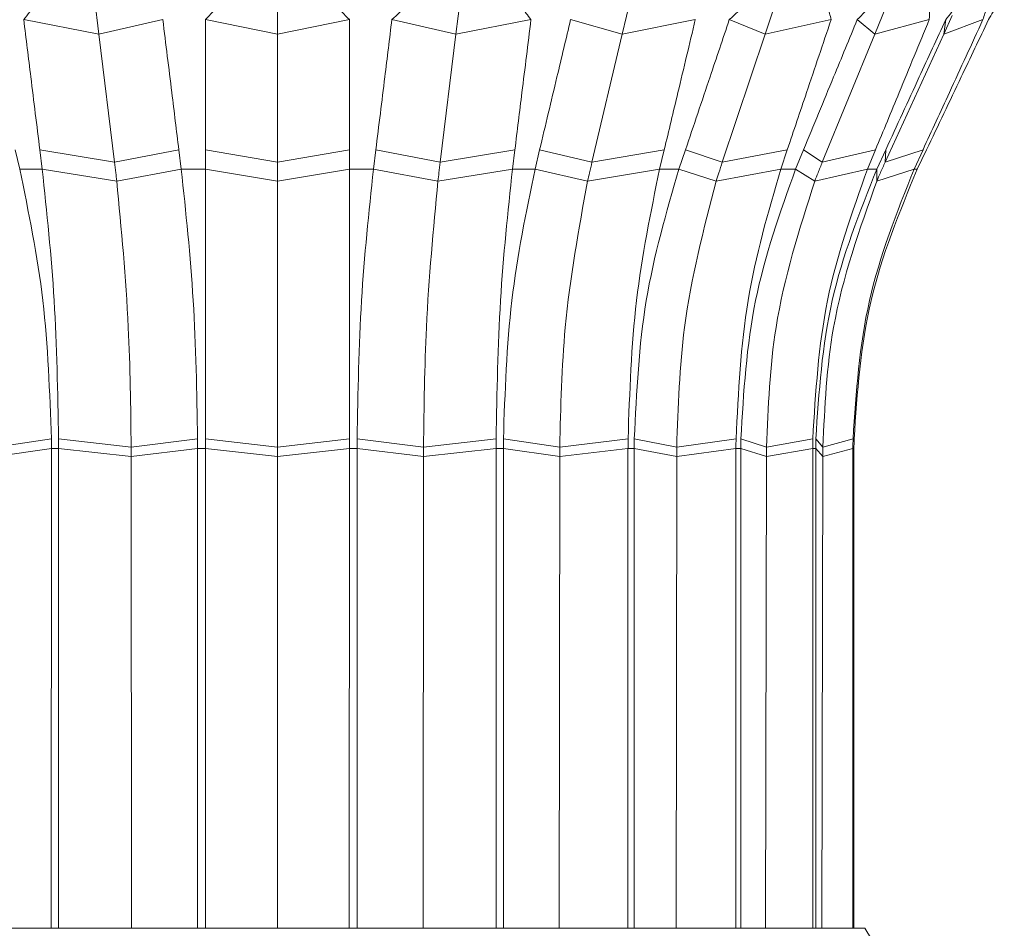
# Model space of a CAD drawing. Header units: millimetres. Extents: x -453 to 1924, y -67 to 428.
# Tile 56 of 72: x 1164 to 1194, y 173 to 201. Entities that reach past the tile are written whole.
import ezdxf

# ---------------------------------------------------------------- set-up
doc = ezdxf.new("R2010")
doc.units = ezdxf.units.MM

# ---------------------------------------------------------------- blocks, each defined once
blk = doc.blocks.new('Drawing View6')
at = {"color": 7, "linetype": 'Continuous', "lineweight": 18}
for p, q in [((-433.193, -11.307), (-433.053, -12.454)), ((-427.584, -11.307), (-427.584, -12.454)), ((-421.975, -11.307), (-422.115, -12.454)), ((-416.747, -11.307), (-417.019, -12.454)), ((-412.259, -11.307), (-412.643, -12.454)), ((-408.815, -11.307), (-409.285, -12.454)), ((-433.053, -12.454), (-435.353, -12.005)), ((-433.053, -12.454), (-431.091, -12.005)), ((-427.584, -12.454), (-429.79, -12.005)), ((-427.584, -12.454), (-425.378, -12.005)), ((-422.115, -12.454), (-424.076, -12.005)), ((-422.115, -12.454), (-419.815, -12.005)), ((-417.019, -12.454), (-418.602, -12.005)), ((-417.019, -12.454), (-414.782, -12.005)), ((-412.643, -12.454), (-413.74, -12.005)), ((-412.643, -12.454), (-410.621, -12.005)), ((-409.285, -12.454), (-409.821, -12.005)), ((-409.285, -12.454), (-407.616, -12.005)), ((-406.91, -11.875), (-407.174, -12.454)), ((-407.174, -12.454), (-407.113, -12.005)), ((-407.174, -12.454), (-405.971, -12.005)), ((-433.053, -12.454), (-432.572, -16.37)), ((-427.584, -12.454), (-427.584, -16.37)), ((-422.115, -12.454), (-422.595, -16.37)), ((-417.019, -12.454), (-417.947, -16.37)), ((-412.643, -12.454), (-413.955, -16.37)), ((-409.285, -12.454), (-410.892, -16.37)), ((-407.174, -12.454), (-408.967, -16.37)), ((-435.617, -15.994), (-435.476, -16.584)), ((-434.787, -16.584), (-434.86, -15.994)), ((-432.572, -16.37), (-434.86, -15.994)), ((-432.572, -16.37), (-430.601, -15.994)), ((-430.601, -15.994), (-430.528, -16.584)), ((-429.788, -16.584), (-429.788, -15.994)), ((-427.584, -16.37), (-429.788, -15.994)), ((-427.584, -16.37), (-425.379, -15.994)), ((-425.379, -16.584), (-425.379, -15.994)), ((-424.64, -16.584), (-424.567, -15.994)), ((-422.595, -16.37), (-424.567, -15.994)), ((-422.595, -16.37), (-420.308, -15.994)), ((-420.308, -15.994), (-420.381, -16.584)), ((-419.692, -16.584), (-419.551, -15.994)), ((-417.947, -16.37), (-419.551, -15.994)), ((-417.947, -16.37), (-415.733, -15.994)), ((-415.733, -15.994), (-415.874, -16.584)), ((-415.282, -16.584), (-415.083, -15.994)), ((-413.955, -16.37), (-415.083, -15.994)), ((-413.955, -16.37), (-411.965, -15.994)), ((-411.965, -15.994), (-412.164, -16.584)), ((-411.71, -16.584), (-411.466, -15.994)), ((-410.892, -16.37), (-411.466, -15.994)), ((-410.892, -16.37), (-409.262, -15.994)), ((-409.262, -15.994), (-409.506, -16.584)), ((-409.22, -16.584), (-408.948, -15.994)), ((-408.967, -16.37), (-408.948, -15.994)), ((-408.967, -16.37), (-407.807, -15.994)), ((-407.807, -15.994), (-408.079, -16.584)), ((-407.982, -16.584), (-407.7, -15.994)), ((-435.476, -16.584), (-434.787, -16.584)), ((-432.504, -16.953), (-434.787, -16.584)), ((-432.504, -16.953), (-430.528, -16.584)), ((-430.528, -16.584), (-429.788, -16.584)), ((-427.584, -16.953), (-429.788, -16.584)), ((-427.584, -16.953), (-425.379, -16.584)), ((-425.379, -16.584), (-424.64, -16.584)), ((-422.664, -16.953), (-424.64, -16.584)), ((-422.664, -16.953), (-420.381, -16.584)), ((-420.381, -16.584), (-419.692, -16.584)), ((-418.08, -16.953), (-419.692, -16.584)), ((-418.08, -16.953), (-415.874, -16.584)), ((-415.874, -16.584), (-415.282, -16.584)), ((-414.143, -16.953), (-415.282, -16.584)), ((-414.143, -16.953), (-412.164, -16.584)), ((-412.164, -16.584), (-411.71, -16.584)), ((-411.122, -16.953), (-411.71, -16.584)), ((-411.122, -16.953), (-409.506, -16.584)), ((-409.506, -16.584), (-409.22, -16.584)), ((-409.223, -16.953), (-409.22, -16.584)), ((-409.223, -16.953), (-408.079, -16.584)), ((-408.079, -16.584), (-407.982, -16.584)), ((-436.234, -25.107), (-434.507, -24.857)), ((-432.061, -25.107), (-434.285, -24.857)), ((-432.061, -25.107), (-430.027, -24.857)), ((-427.584, -25.107), (-429.788, -24.857)), ((-427.584, -25.107), (-425.379, -24.857)), ((-423.106, -25.107), (-425.141, -24.857)), ((-423.106, -25.107), (-420.883, -24.857)), ((-418.934, -25.107), (-420.661, -24.857)), ((-418.934, -25.107), (-416.842, -24.857)), ((-415.351, -25.107), (-416.652, -24.857)), ((-415.351, -25.107), (-413.534, -24.857)), ((-412.602, -25.107), (-413.388, -24.857)), ((-412.602, -25.107), (-411.184, -24.857)), ((-410.874, -25.107), (-411.092, -24.857)), ((-410.874, -25.107), (-409.951, -24.857)), ((-436.234, -25.393), (-434.506, -25.148)), ((-434.506, -25.148), (-434.508, -39.856)), ((-434.506, -25.148), (-434.285, -25.148)), ((-432.061, -25.393), (-434.285, -25.148)), ((-434.283, -39.856), (-434.285, -25.148)), ((-432.061, -25.107), (-432.061, -25.393)), ((-432.061, -25.393), (-430.026, -25.148)), ((-430.026, -25.148), (-430.028, -39.856)), ((-430.026, -25.148), (-429.788, -25.148)), ((-427.584, -25.393), (-429.788, -25.148)), ((-429.786, -39.856), (-429.788, -25.148)), ((-427.584, -25.107), (-427.584, -25.393)), ((-427.584, -25.393), (-425.379, -25.148)), ((-425.379, -25.148), (-425.381, -39.856)), ((-425.379, -25.148), (-425.142, -25.148)), ((-425.14, -39.856), (-425.142, -25.148)), ((-423.107, -25.393), (-425.142, -25.148)), ((-423.106, -25.107), (-423.107, -25.393)), ((-423.107, -25.393), (-420.883, -25.148)), ((-420.883, -25.148), (-420.885, -39.856)), ((-420.883, -25.148), (-420.662, -25.148)), ((-420.66, -39.856), (-420.662, -25.148)), ((-418.934, -25.393), (-420.662, -25.148)), ((-418.934, -25.107), (-418.934, -25.393)), ((-418.934, -25.393), (-416.844, -25.148)), ((-416.844, -25.148), (-416.845, -39.856)), ((-416.844, -25.148), (-416.653, -25.148)), ((-416.652, -39.856), (-416.653, -25.148)), ((-415.352, -25.393), (-416.653, -25.148)), ((-415.351, -25.107), (-415.352, -25.393)), ((-415.352, -25.393), (-413.536, -25.148)), ((-413.536, -25.148), (-413.537, -39.856)), ((-413.536, -25.148), (-413.39, -25.148)), ((-413.389, -39.856), (-413.39, -25.148)), ((-412.602, -25.393), (-413.39, -25.148)), ((-412.602, -25.107), (-412.602, -25.393)), ((-412.602, -25.393), (-411.185, -25.148)), ((-411.185, -25.148), (-411.186, -39.856)), ((-411.185, -25.148), (-411.094, -25.148)), ((-411.093, -39.856), (-411.094, -25.148)), ((-410.874, -25.393), (-411.094, -25.148)), ((-410.874, -25.107), (-410.874, -25.393)), ((-410.874, -25.393), (-409.953, -25.148)), ((-409.953, -25.148), (-409.953, -39.856)), ((-409.953, -25.148), (-409.921, -25.148)), ((-409.921, -39.856), (-409.921, -25.148)), ((-432.061, -25.393), (-432.054, -39.856)), ((-427.584, -25.393), (-427.584, -39.856)), ((-423.107, -25.393), (-423.114, -39.856)), ((-418.934, -25.393), (-418.949, -39.856)), ((-415.352, -25.393), (-415.372, -39.856)), ((-412.602, -25.393), (-412.627, -39.856)), ((-410.874, -25.393), (-410.902, -39.856)), ((-445.584, -39.856), (-409.584, -39.856)), ((-427.584, -39.856), (-429.786, -39.856)), ((-425.381, -39.856), (-427.584, -39.856)), ((-409.584, -39.856), (-406.869, -44.381))]:
    blk.add_line(p, q, dxfattribs=at)
for points, knots in [([(-435.353, -12.005), (-435.23, -11.842), (-435.011, -11.55), (-434.785, -11.257), (-434.685, -11.129)], [0, 0, 0, 0, 0.559996, 1, 1, 1, 1]), ([(-429.79, -12.005), (-429.638, -11.842), (-429.367, -11.55), (-429.091, -11.257), (-428.969, -11.129)], [0, 0, 0, 0, 0.559996, 1, 1, 1, 1]), ([(-425.378, -12.005), (-425.53, -11.842), (-425.801, -11.55), (-426.077, -11.257), (-426.199, -11.129)], [0, 0, 0, 0, 0.559996, 1, 1, 1, 1]), ([(-424.076, -12.005), (-423.906, -11.842), (-423.601, -11.55), (-423.294, -11.257), (-423.159, -11.129)], [0, 0, 0, 0, 0.5599959, 1, 1, 1, 1]), ([(-420.482, -11.129), (-420.356, -11.293), (-420.13, -11.585), (-419.912, -11.877), (-419.815, -12.005)], [0, 0, 0, 0, 0.560003, 1, 1, 1, 1]), ([(-413.74, -12.005), (-413.567, -11.842), (-413.259, -11.55), (-412.953, -11.257), (-412.818, -11.129)], [0, 0, 0, 0, 0.559996, 1, 1, 1, 1]), ([(-410.859, -11.129), (-410.812, -11.293), (-410.728, -11.585), (-410.653, -11.877), (-410.621, -12.005)], [0, 0, 0, 0, 0.560003, 1, 1, 1, 1]), ([(-409.821, -12.005), (-409.665, -11.842), (-409.387, -11.55), (-409.113, -11.257), (-408.992, -11.129)], [0, 0, 0, 0, 0.559996, 1, 1, 1, 1]), ([(-407.607, -11.129), (-407.606, -11.293), (-407.604, -11.585), (-407.612, -11.877), (-407.616, -12.005)], [0, 0, 0, 0, 0.560003, 1, 1, 1, 1]), ([(-407.113, -12.005), (-406.985, -11.842), (-406.755, -11.55), (-406.532, -11.257), (-406.434, -11.129)], [0, 0, 0, 0, 0.559996, 1, 1, 1, 1]), ([(-405.717, -11.129), (-405.762, -11.293), (-405.842, -11.585), (-405.932, -11.877), (-405.971, -12.005)], [0, 0, 0, 0, 0.560003, 1, 1, 1, 1]), ([(-405.8, -12.005), (-405.708, -11.842), (-405.543, -11.55), (-405.386, -11.257), (-405.316, -11.129)], [0, 0, 0, 0, 0.559996, 1, 1, 1, 1]), ([(-434.86, -15.994), (-434.952, -15.249), (-435.116, -13.92), (-435.28, -12.59), (-435.353, -12.005)], [0, 0, 0, 0, 0.56, 1, 1, 1, 1]), ([(-431.091, -12.005), (-431, -12.75), (-430.837, -14.079), (-430.673, -15.409), (-430.601, -15.994)], [0, 0, 0, 0, 0.56, 1, 1, 1, 1]), ([(-429.788, -15.994), (-429.789, -15.249), (-429.789, -13.92), (-429.789, -12.59), (-429.79, -12.005)], [0, 0, 0, 0, 0.56, 1, 1, 1, 1]), ([(-425.378, -12.005), (-425.379, -12.75), (-425.379, -14.079), (-425.379, -15.409), (-425.379, -15.994)], [0, 0, 0, 0, 0.56, 1, 1, 1, 1]), ([(-424.567, -15.994), (-424.475, -15.249), (-424.311, -13.92), (-424.148, -12.59), (-424.076, -12.005)], [0, 0, 0, 0, 0.56, 1, 1, 1, 1]), ([(-419.815, -12.005), (-419.907, -12.75), (-420.072, -14.079), (-420.236, -15.409), (-420.308, -15.994)], [0, 0, 0, 0, 0.56, 1, 1, 1, 1]), ([(-419.551, -15.994), (-419.374, -15.249), (-419.057, -13.92), (-418.741, -12.59), (-418.602, -12.005)], [0, 0, 0, 0, 0.56, 1, 1, 1, 1]), ([(-414.782, -12.005), (-414.959, -12.75), (-415.277, -14.079), (-415.593, -15.409), (-415.733, -15.994)], [0, 0, 0, 0, 0.56, 1, 1, 1, 1]), ([(-415.083, -15.994), (-414.832, -15.249), (-414.384, -13.92), (-413.937, -12.59), (-413.74, -12.005)], [0, 0, 0, 0, 0.56, 1, 1, 1, 1]), ([(-410.621, -12.005), (-410.872, -12.75), (-411.32, -14.079), (-411.768, -15.409), (-411.965, -15.994)], [0, 0, 0, 0, 0.56, 1, 1, 1, 1]), ([(-411.466, -15.994), (-411.159, -15.249), (-410.611, -13.92), (-410.062, -12.59), (-409.821, -12.005)], [0, 0, 0, 0, 0.56, 1, 1, 1, 1]), ([(-407.616, -12.005), (-407.923, -12.75), (-408.472, -14.079), (-409.02, -15.409), (-409.262, -15.994)], [0, 0, 0, 0, 0.56, 1, 1, 1, 1]), ([(-408.948, -15.994), (-408.606, -15.249), (-407.994, -13.92), (-407.382, -12.59), (-407.113, -12.005)], [0, 0, 0, 0, 0.56, 1, 1, 1, 1]), ([(-405.971, -12.005), (-406.314, -12.75), (-406.926, -14.079), (-407.538, -15.409), (-407.807, -15.994)], [0, 0, 0, 0, 0.56, 1, 1, 1, 1]), ([(-407.7, -15.994), (-407.345, -15.249), (-406.712, -13.92), (-406.079, -12.59), (-405.8, -12.005)], [0, 0, 0, 0, 0.56, 1, 1, 1, 1]), ([(-435.476, -16.584), (-435.203, -17.91), (-434.656, -20.563), (-434.557, -23.425), (-434.507, -24.857)], [0, 0, 0, 0, 0.499992, 1, 1, 1, 1]), ([(-434.285, -24.857), (-434.311, -23.425), (-434.363, -20.563), (-434.645, -17.91), (-434.787, -16.584)], [0, 0, 0, 0, 0.500008, 1, 1, 1, 1]), ([(-432.572, -16.37), (-432.559, -16.478), (-432.536, -16.671), (-432.514, -16.867), (-432.504, -16.953)], [0, 0, 0, 0, 0.5599988, 1, 1, 1, 1]), ([(-430.528, -16.584), (-430.387, -17.91), (-430.104, -20.563), (-430.052, -23.425), (-430.027, -24.857)], [0, 0, 0, 0, 0.499992, 1, 1, 1, 1]), ([(-429.788, -24.857), (-429.788, -23.425), (-429.789, -20.563), (-429.788, -17.91), (-429.788, -16.584)], [0, 0, 0, 0, 0.500008, 1, 1, 1, 1]), ([(-427.584, -16.37), (-427.584, -16.478), (-427.584, -16.671), (-427.584, -16.867), (-427.584, -16.953)], [0, 0, 0, 0, 0.559999, 1, 1, 1, 1]), ([(-425.379, -16.584), (-425.379, -17.91), (-425.379, -20.563), (-425.379, -23.425), (-425.379, -24.857)], [0, 0, 0, 0, 0.499992, 1, 1, 1, 1]), ([(-425.141, -24.857), (-425.116, -23.425), (-425.064, -20.563), (-424.781, -17.91), (-424.64, -16.584)], [0, 0, 0, 0, 0.500008, 1, 1, 1, 1]), ([(-422.595, -16.37), (-422.609, -16.478), (-422.632, -16.671), (-422.654, -16.867), (-422.664, -16.953)], [0, 0, 0, 0, 0.5599988, 1, 1, 1, 1]), ([(-420.381, -16.584), (-420.522, -17.91), (-420.805, -20.563), (-420.857, -23.425), (-420.883, -24.857)], [0, 0, 0, 0, 0.499992, 1, 1, 1, 1]), ([(-420.661, -24.857), (-420.611, -23.425), (-420.511, -20.563), (-419.965, -17.91), (-419.692, -16.584)], [0, 0, 0, 0, 0.500008, 1, 1, 1, 1]), ([(-417.947, -16.37), (-417.972, -16.478), (-418.018, -16.671), (-418.061, -16.867), (-418.08, -16.953)], [0, 0, 0, 0, 0.559999, 1, 1, 1, 1]), ([(-415.874, -16.584), (-416.147, -17.91), (-416.693, -20.563), (-416.793, -23.425), (-416.842, -24.857)], [0, 0, 0, 0, 0.499992, 1, 1, 1, 1]), ([(-416.652, -24.857), (-416.582, -23.425), (-416.441, -20.563), (-415.668, -17.91), (-415.282, -16.584)], [0, 0, 0, 0, 0.500008, 1, 1, 1, 1]), ([(-413.955, -16.37), (-413.991, -16.478), (-414.055, -16.671), (-414.116, -16.867), (-414.143, -16.953)], [0, 0, 0, 0, 0.559999, 1, 1, 1, 1]), ([(-412.164, -16.584), (-412.55, -17.91), (-413.323, -20.563), (-413.464, -23.425), (-413.534, -24.857)], [0, 0, 0, 0, 0.499992, 1, 1, 1, 1]), ([(-413.388, -24.857), (-413.302, -23.425), (-413.129, -20.563), (-412.183, -17.91), (-411.71, -16.584)], [0, 0, 0, 0, 0.500008, 1, 1, 1, 1]), ([(-409.506, -16.584), (-409.979, -17.91), (-410.925, -20.563), (-411.097, -23.425), (-411.184, -24.857)], [0, 0, 0, 0, 0.499992, 1, 1, 1, 1]), ([(-410.892, -16.37), (-410.936, -16.478), (-411.015, -16.671), (-411.089, -16.867), (-411.122, -16.953)], [0, 0, 0, 0, 0.559999, 1, 1, 1, 1]), ([(-411.092, -24.857), (-410.996, -23.425), (-410.803, -20.563), (-409.748, -17.91), (-409.22, -16.584)], [0, 0, 0, 0, 0.500008, 1, 1, 1, 1]), ([(-408.079, -16.584), (-408.607, -17.91), (-409.662, -20.563), (-409.854, -23.425), (-409.951, -24.857)], [0, 0, 0, 0, 0.499992, 1, 1, 1, 1]), ([(-409.919, -24.857), (-409.82, -23.425), (-409.621, -20.563), (-408.528, -17.91), (-407.982, -16.584)], [0, 0, 0, 0, 0.500008, 1, 1, 1, 1]), ([(-408.967, -16.37), (-409.016, -16.478), (-409.103, -16.671), (-409.186, -16.867), (-409.223, -16.953)], [0, 0, 0, 0, 0.559999, 1, 1, 1, 1]), ([(-432.504, -16.953), (-432.363, -18.43), (-432.111, -21.069), (-432.077, -23.873), (-432.061, -25.107)], [0, 0, 0, 0, 0.559793, 1, 1, 1, 1]), ([(-427.584, -16.953), (-427.584, -18.43), (-427.584, -21.069), (-427.584, -23.873), (-427.584, -25.107)], [0, 0, 0, 0, 0.559793, 1, 1, 1, 1]), ([(-422.664, -16.953), (-422.805, -18.43), (-423.057, -21.069), (-423.091, -23.873), (-423.106, -25.107)], [0, 0, 0, 0, 0.559793, 1, 1, 1, 1]), ([(-418.08, -16.953), (-418.352, -18.43), (-418.838, -21.069), (-418.905, -23.873), (-418.934, -25.107)], [0, 0, 0, 0, 0.559793, 1, 1, 1, 1]), ([(-414.143, -16.953), (-414.528, -18.43), (-415.215, -21.069), (-415.31, -23.873), (-415.351, -25.107)], [0, 0, 0, 0, 0.559793, 1, 1, 1, 1]), ([(-411.122, -16.953), (-411.593, -18.43), (-412.436, -21.069), (-412.551, -23.873), (-412.602, -25.107)], [0, 0, 0, 0, 0.559793, 1, 1, 1, 1]), ([(-409.223, -16.953), (-409.749, -18.43), (-410.688, -21.069), (-410.817, -23.873), (-410.874, -25.107)], [0, 0, 0, 0, 0.559793, 1, 1, 1, 1]), ([(-434.507, -24.857), (-434.507, -24.911), (-434.506, -25.008), (-434.506, -25.105), (-434.506, -25.148)], [0, 0, 0, 0, 0.560037, 1, 1, 1, 1]), ([(-434.285, -25.148), (-434.285, -25.093), (-434.285, -24.996), (-434.285, -24.899), (-434.285, -24.857)], [0, 0, 0, 0, 0.559963, 1, 1, 1, 1]), ([(-430.027, -24.857), (-430.026, -24.911), (-430.026, -25.008), (-430.026, -25.105), (-430.026, -25.148)], [0, 0, 0, 0, 0.560037, 1, 1, 1, 1]), ([(-429.788, -25.148), (-429.788, -25.093), (-429.788, -24.996), (-429.788, -24.899), (-429.788, -24.857)], [0, 0, 0, 0, 0.559963, 1, 1, 1, 1]), ([(-425.379, -24.857), (-425.379, -24.911), (-425.379, -25.008), (-425.379, -25.105), (-425.379, -25.148)], [0, 0, 0, 0, 0.560037, 1, 1, 1, 1]), ([(-425.142, -25.148), (-425.142, -25.093), (-425.142, -24.996), (-425.142, -24.899), (-425.141, -24.857)], [0, 0, 0, 0, 0.559963, 1, 1, 1, 1]), ([(-420.883, -24.857), (-420.883, -24.911), (-420.883, -25.008), (-420.883, -25.105), (-420.883, -25.148)], [0, 0, 0, 0, 0.560037, 1, 1, 1, 1]), ([(-420.662, -25.148), (-420.662, -25.093), (-420.662, -24.996), (-420.661, -24.899), (-420.661, -24.857)], [0, 0, 0, 0, 0.5599627, 1, 1, 1, 1]), ([(-416.842, -24.857), (-416.843, -24.911), (-416.843, -25.008), (-416.843, -25.105), (-416.844, -25.148)], [0, 0, 0, 0, 0.560037, 1, 1, 1, 1]), ([(-416.653, -25.148), (-416.653, -25.093), (-416.653, -24.996), (-416.652, -24.899), (-416.652, -24.857)], [0, 0, 0, 0, 0.559963, 1, 1, 1, 1]), ([(-413.534, -24.857), (-413.535, -24.911), (-413.536, -25.008), (-413.536, -25.105), (-413.536, -25.148)], [0, 0, 0, 0, 0.560037, 1, 1, 1, 1]), ([(-413.39, -25.148), (-413.39, -25.093), (-413.39, -24.996), (-413.389, -24.899), (-413.388, -24.857)], [0, 0, 0, 0, 0.559963, 1, 1, 1, 1]), ([(-411.184, -24.857), (-411.184, -24.911), (-411.185, -25.008), (-411.185, -25.105), (-411.185, -25.148)], [0, 0, 0, 0, 0.560037, 1, 1, 1, 1]), ([(-411.094, -25.148), (-411.094, -25.093), (-411.093, -24.996), (-411.092, -24.899), (-411.092, -24.857)], [0, 0, 0, 0, 0.559963, 1, 1, 1, 1]), ([(-409.951, -24.857), (-409.951, -24.911), (-409.952, -25.008), (-409.953, -25.105), (-409.953, -25.148)], [0, 0, 0, 0, 0.560037, 1, 1, 1, 1]), ([(-409.921, -25.148), (-409.921, -25.093), (-409.921, -24.996), (-409.92, -24.899), (-409.919, -24.857)], [0, 0, 0, 0, 0.559963, 1, 1, 1, 1])]:
    blk.add_open_spline(points, degree=3, knots=knots, dxfattribs=at)

msp = doc.modelspace()

# ---------------------------------------------------------------- block references
at = {"color": 7, "linetype": 'Continuous', "lineweight": 18}
msp.add_blockref('Drawing View6', (1599.228, 212.964), dxfattribs=at)

doc.saveas('drawing.dxf')
